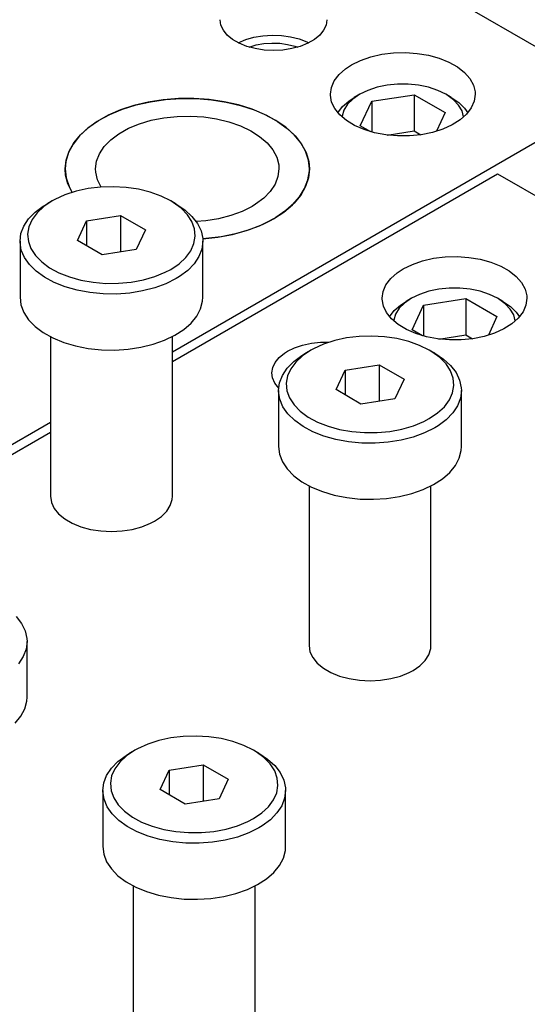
# Model space of a CAD drawing. Header units: inches. Extents: x 3 to 351, y 4 to 271.
# Tile 248 of 256: x 58.26 to 60.34, y 253.96 to 258. Entities that reach past the tile are written whole.
import ezdxf

# ---------------------------------------------------------------- set-up
doc = ezdxf.new("R2010")
doc.units = ezdxf.units.IN
doc.header["$LTSCALE"] = 0.5
doc.header["$MEASUREMENT"] = 0
doc.layers.add('DSS', color=7, linetype='Continuous')

msp = doc.modelspace()

# ---------------------------------------------------------------- linework, layer by layer
at = {"layer": 'DSS', "color": 9, "linetype": 'Continuous'}
for p, q in [((60.7112, 257.6946), (58.6959, 258.8581)), ((59.0815, 257.9789), (59.0782, 258.0008)), ((59.0914, 257.9576), (59.0815, 257.9789)), ((59.5124, 257.9789), (59.5025, 257.9576)), ((59.5157, 258.0008), (59.5124, 257.9789)), ((59.1075, 257.9377), (59.0914, 257.9576)), ((59.1294, 257.9196), (59.1075, 257.9377)), ((59.1829, 257.9192), (59.217, 257.929)), ((59.217, 257.929), (59.2536, 257.9352)), ((59.2536, 257.9352), (59.2915, 257.9377)), ((59.2915, 257.9377), (59.3296, 257.9363)), ((59.3296, 257.9363), (59.3666, 257.9311)), ((59.3666, 257.9311), (59.4016, 257.9223)), ((59.4864, 257.9377), (59.4645, 257.9196)), ((59.5025, 257.9576), (59.4864, 257.9377)), ((59.1563, 257.9041), (59.1294, 257.9196)), ((59.1522, 257.9061), (59.1829, 257.9192)), ((59.1876, 257.8914), (59.1563, 257.9041)), ((59.2221, 257.8821), (59.1876, 257.8914)), ((59.1973, 257.8884), (59.2264, 257.897)), ((59.2264, 257.897), (59.2576, 257.9025)), ((59.2576, 257.9025), (59.2901, 257.9049)), ((59.2901, 257.9049), (59.3227, 257.9039)), ((59.3227, 257.9039), (59.3546, 257.8997)), ((59.3546, 257.8997), (59.3847, 257.8924)), ((59.4063, 257.8914), (59.3718, 257.8821)), ((59.3847, 257.8924), (59.3966, 257.8884)), ((59.4016, 257.9223), (59.4333, 257.9102)), ((59.4376, 257.9041), (59.4063, 257.8914)), ((59.4333, 257.9102), (59.4417, 257.9061)), ((59.4645, 257.9196), (59.4376, 257.9041)), ((59.259, 257.8764), (59.2221, 257.8821)), ((59.2969, 257.8745), (59.259, 257.8764)), ((59.3349, 257.8764), (59.2969, 257.8745)), ((59.3718, 257.8821), (59.3349, 257.8764)), ((59.6545, 257.834), (59.6963, 257.8484)), ((59.6963, 257.8484), (59.7416, 257.8587)), ((59.7416, 257.8587), (59.7892, 257.8646)), ((59.7892, 257.8646), (59.8378, 257.8659)), ((59.8378, 257.8659), (59.8862, 257.8626)), ((59.8862, 257.8626), (59.933, 257.8548)), ((59.933, 257.8548), (59.9769, 257.8427)), ((59.5922, 257.7993), (59.6174, 257.8158)), ((59.6174, 257.8158), (59.6545, 257.834)), ((59.9769, 257.8427), (60.0168, 257.8266)), ((60.0168, 257.8266), (60.0516, 257.8069)), ((59.5463, 257.7499), (59.5657, 257.7757)), ((59.5657, 257.7757), (59.5922, 257.7993)), ((60.0516, 257.8069), (60.0804, 257.7842)), ((60.0804, 257.7842), (60.1023, 257.7591)), ((59.5344, 257.7226), (59.5463, 257.7499)), ((60.1023, 257.7591), (60.1169, 257.7323)), ((60.1169, 257.7323), (60.1237, 257.7045)), ((58.8823, 256.6387), (60.7112, 257.6946)), ((59.5304, 257.6946), (59.5344, 257.7226)), ((59.5305, 257.6909), (59.5304, 257.6946)), ((59.5355, 257.6629), (59.5305, 257.6909)), ((60.1242, 257.6946), (60.1202, 257.6666)), ((60.1237, 257.7045), (60.1242, 257.6946)), ((58.7248, 257.6486), (58.6697, 257.6306)), ((58.6776, 257.6335), (58.7332, 257.6509)), ((58.7833, 257.6624), (58.7248, 257.6486)), ((58.7332, 257.6509), (58.7922, 257.6641)), ((58.8444, 257.6719), (58.7833, 257.6624)), ((58.7922, 257.6641), (58.8536, 257.6729)), ((58.9071, 257.6768), (58.8444, 257.6719)), ((58.8536, 257.6729), (58.9164, 257.6772)), ((58.9704, 257.6772), (58.9071, 257.6768)), ((58.9164, 257.6772), (58.9797, 257.6768)), ((59.0332, 257.6729), (58.9704, 257.6772)), ((58.9797, 257.6768), (59.0424, 257.6719)), ((59.0946, 257.6641), (59.0332, 257.6729)), ((59.0424, 257.6719), (59.1035, 257.6624)), ((59.1536, 257.6509), (59.0946, 257.6641)), ((59.1035, 257.6624), (59.162, 257.6486)), ((59.2092, 257.6335), (59.1536, 257.6509)), ((59.162, 257.6486), (59.2171, 257.6306)), ((59.5484, 257.6358), (59.5355, 257.6629)), ((60.1202, 257.6666), (60.1083, 257.6393)), ((58.619, 257.6087), (58.5735, 257.5834)), ((58.5798, 257.5873), (58.6262, 257.6122)), ((58.6697, 257.6306), (58.619, 257.6087)), ((58.6262, 257.6122), (58.6776, 257.6335)), ((58.9014, 257.6042), (58.9562, 257.6054)), ((58.9562, 257.6054), (59.0107, 257.602)), ((59.2606, 257.6122), (59.2092, 257.6335)), ((59.2171, 257.6306), (59.2678, 257.6087)), ((59.3069, 257.5873), (59.2606, 257.6122)), ((59.2678, 257.6087), (59.3133, 257.5834)), ((59.5688, 257.6103), (59.5484, 257.6358)), ((59.5962, 257.587), (59.5688, 257.6103)), ((60.0889, 257.6136), (60.0624, 257.59)), ((60.1083, 257.6393), (60.0889, 257.6136)), ((58.5735, 257.5834), (58.5339, 257.5549)), ((58.5393, 257.5593), (58.5798, 257.5873)), ((58.7025, 257.5551), (58.747, 257.5736)), ((58.747, 257.5736), (58.7957, 257.5881)), ((58.7957, 257.5881), (58.8476, 257.5984)), ((58.8476, 257.5984), (58.9014, 257.6042)), ((59.0107, 257.602), (59.0638, 257.5941)), ((59.0638, 257.5941), (59.1143, 257.5818)), ((59.1143, 257.5818), (59.1611, 257.5654)), ((59.1611, 257.5654), (59.2034, 257.5453)), ((59.3475, 257.5593), (59.3069, 257.5873)), ((59.3133, 257.5834), (59.3529, 257.5549)), ((59.6297, 257.5667), (59.5962, 257.587)), ((59.6686, 257.5498), (59.6297, 257.5667)), ((60.0296, 257.5692), (59.9914, 257.5518)), ((60.0624, 257.59), (60.0296, 257.5692)), ((58.4782, 257.4955), (58.5052, 257.5285)), ((58.5339, 257.5549), (58.5008, 257.5238)), ((58.5052, 257.5285), (58.5393, 257.5593)), ((58.6296, 257.5081), (58.6631, 257.5331)), ((58.6631, 257.5331), (58.7025, 257.5551)), ((59.2034, 257.5453), (59.2401, 257.5218)), ((59.3815, 257.5285), (59.3475, 257.5593)), ((59.3529, 257.5549), (59.386, 257.5238)), ((59.4086, 257.4955), (59.3815, 257.5285)), ((59.7118, 257.5367), (59.6686, 257.5498)), ((59.758, 257.528), (59.7118, 257.5367)), ((59.8061, 257.5237), (59.758, 257.528)), ((59.9028, 257.5289), (59.8548, 257.524)), ((59.9487, 257.5382), (59.9028, 257.5289)), ((59.9914, 257.5518), (59.9487, 257.5382)), ((58.4748, 257.4905), (58.4562, 257.4555)), ((58.4585, 257.4608), (58.4782, 257.4955)), ((58.5008, 257.5238), (58.4748, 257.4905)), ((58.6028, 257.4805), (58.6296, 257.5081)), ((59.2401, 257.5218), (59.2705, 257.4954)), ((59.2705, 257.4954), (59.294, 257.4669)), ((59.386, 257.5238), (59.412, 257.4905)), ((59.4283, 257.4608), (59.4086, 257.4955)), ((59.412, 257.4905), (59.4305, 257.4555)), ((59.8548, 257.524), (59.8061, 257.5237)), ((58.4562, 257.4555), (58.4455, 257.4196)), ((58.4466, 257.4249), (58.4585, 257.4608)), ((58.5714, 257.42), (58.5833, 257.4509)), ((58.5833, 257.4509), (58.6028, 257.4805)), ((59.294, 257.4669), (59.31, 257.4366)), ((59.4402, 257.4249), (59.4283, 257.4608)), ((59.4305, 257.4555), (59.4413, 257.4196)), ((58.4426, 257.3884), (58.4466, 257.4249)), ((58.4455, 257.4196), (58.4426, 257.3884)), ((58.5674, 257.3884), (58.5714, 257.42)), ((59.31, 257.4366), (59.3183, 257.4053)), ((59.3183, 257.4053), (59.3194, 257.3884)), ((59.4442, 257.3884), (59.4402, 257.4249)), ((59.4413, 257.4196), (59.4442, 257.3884)), ((58.4444, 257.3635), (58.4426, 257.3884)), ((58.4426, 257.3884), (58.4466, 257.352)), ((58.4539, 257.3274), (58.4444, 257.3635)), ((58.568, 257.3758), (58.5674, 257.3884)), ((58.5752, 257.3444), (58.568, 257.3758)), ((58.8823, 256.5979), (60.2162, 257.368)), ((59.3194, 257.3884), (59.3154, 257.3569)), ((59.4383, 257.3443), (59.444, 257.3807)), ((59.4442, 257.3884), (59.4402, 257.352)), ((59.444, 257.3807), (59.4442, 257.3884)), ((60.2162, 257.368), (63.3982, 255.5309)), ((58.4466, 257.352), (58.4585, 257.3161)), ((58.4711, 257.2923), (58.4539, 257.3274)), ((58.5902, 257.3139), (58.5752, 257.3444)), ((59.3035, 257.326), (59.2839, 257.2964)), ((59.3154, 257.3569), (59.3035, 257.326)), ((59.4247, 257.3086), (59.4383, 257.3443)), ((59.4402, 257.352), (59.4283, 257.3161)), ((58.4585, 257.3161), (58.4711, 257.2923)), ((59.2839, 257.2964), (59.2572, 257.2688)), ((59.4035, 257.2742), (59.4247, 257.3086)), ((59.4283, 257.3161), (59.4086, 257.2814)), ((59.2237, 257.2438), (59.2093, 257.2349)), ((59.2572, 257.2688), (59.2237, 257.2438)), ((59.3394, 257.2114), (59.3749, 257.2416)), ((59.3815, 257.2484), (59.3475, 257.2176)), ((59.3749, 257.2416), (59.4035, 257.2742)), ((59.4086, 257.2814), (59.3815, 257.2484)), ((59.1678, 257.2143), (59.1215, 257.1973)), ((59.2093, 257.2349), (59.1678, 257.2143)), ((59.2975, 257.184), (59.3394, 257.2114)), ((59.3475, 257.2176), (59.3069, 257.1896)), ((59.0188, 257.1758), (58.9801, 257.1724)), ((59.0715, 257.1844), (59.0188, 257.1758)), ((59.1215, 257.1973), (59.0715, 257.1844)), ((59.2395, 257.1553), (59.2881, 257.1787)), ((59.2975, 257.184), (59.2501, 257.1598)), ((59.2881, 257.1787), (59.2975, 257.184)), ((59.3069, 257.1896), (59.2975, 257.184)), ((59.1413, 257.1228), (59.0817, 257.1105)), ((59.1291, 257.1199), (59.1863, 257.1356)), ((59.1977, 257.1393), (59.1413, 257.1228)), ((59.1863, 257.1356), (59.2395, 257.1553)), ((59.2501, 257.1598), (59.1977, 257.1393)), ((59.0069, 257.1016), (59.069, 257.1085)), ((59.0199, 257.1027), (59.0069, 257.1016)), ((59.0817, 257.1105), (59.0199, 257.1027)), ((59.069, 257.1085), (59.1291, 257.1199)), ((59.8666, 256.9971), (59.9084, 257.0115)), ((59.9084, 257.0115), (59.9537, 257.0218)), ((59.9537, 257.0218), (60.0013, 257.0277)), ((60.0013, 257.0277), (60.05, 257.029)), ((60.05, 257.029), (60.0983, 257.0257)), ((60.0983, 257.0257), (60.1451, 257.0179)), ((60.1451, 257.0179), (60.189, 257.0058)), ((60.189, 257.0058), (60.2289, 256.9897)), ((59.7778, 256.9388), (59.8043, 256.9624)), ((59.8043, 256.9624), (59.8295, 256.9789)), ((59.8295, 256.9789), (59.8666, 256.9971)), ((60.2289, 256.9897), (60.2637, 256.97)), ((60.2637, 256.97), (60.2925, 256.9473)), ((59.7584, 256.913), (59.7778, 256.9388)), ((60.2925, 256.9473), (60.3145, 256.9222)), ((60.3145, 256.9222), (60.329, 256.8954)), ((59.7425, 256.8577), (59.7465, 256.8857)), ((59.7465, 256.8857), (59.7584, 256.913)), ((60.329, 256.8954), (60.3358, 256.8676)), ((59.7426, 256.854), (59.7425, 256.8577)), ((59.7477, 256.826), (59.7426, 256.854)), ((60.3363, 256.8577), (60.3323, 256.8297)), ((60.3358, 256.8676), (60.3363, 256.8577)), ((59.7605, 256.7989), (59.7477, 256.826)), ((59.7809, 256.7734), (59.7605, 256.7989)), ((60.3204, 256.8024), (60.301, 256.7767)), ((60.3323, 256.8297), (60.3204, 256.8024)), ((59.8083, 256.7501), (59.7809, 256.7734)), ((60.301, 256.7767), (60.2745, 256.7531)), ((59.8419, 256.7298), (59.8083, 256.7501)), ((59.8807, 256.7129), (59.8419, 256.7298)), ((60.2417, 256.7323), (60.2035, 256.7149)), ((60.2745, 256.7531), (60.2417, 256.7323)), ((59.4525, 256.6735), (59.49, 256.6774)), ((59.49, 256.6774), (59.5242, 256.6775)), ((59.9239, 256.6998), (59.8807, 256.7129)), ((59.9702, 256.6911), (59.9239, 256.6998)), ((60.0183, 256.6868), (59.9702, 256.6911)), ((60.067, 256.6871), (60.0183, 256.6868)), ((60.1149, 256.692), (60.067, 256.6871)), ((60.1608, 256.7013), (60.1149, 256.692)), ((60.2035, 256.7149), (60.1608, 256.7013)), ((59.3415, 256.6327), (59.3544, 256.6408)), ((59.3544, 256.6408), (59.3836, 256.655)), ((59.3836, 256.655), (59.4166, 256.666)), ((59.4166, 256.666), (59.4525, 256.6735)), ((59.3035, 256.5947), (59.3196, 256.6147)), ((59.3196, 256.6147), (59.3415, 256.6327)), ((59.2903, 256.5515), (59.2937, 256.5735)), ((59.2937, 256.5735), (59.3035, 256.5947)), ((59.2932, 256.5311), (59.2903, 256.5515)), ((59.3027, 256.5097), (59.2932, 256.5311)), ((59.3184, 256.4897), (59.3027, 256.5097)), ((57.1004, 255.6099), (58.3823, 256.3501)), ((57.1004, 255.5691), (58.3823, 256.3092)), ((58.3823, 256.0453), (58.3861, 256.0203)), ((58.8737, 256.008), (58.8813, 256.0327)), ((58.8813, 256.0327), (58.8823, 256.0453)), ((58.3861, 256.0203), (58.3973, 255.996)), ((58.3973, 255.996), (58.4158, 255.9732)), ((58.8588, 255.9843), (58.8737, 256.008)), ((58.4158, 255.9732), (58.4408, 255.9525)), ((58.4408, 255.9525), (58.4716, 255.9348)), ((58.809, 255.9433), (58.8371, 255.9625)), ((58.8371, 255.9625), (58.8588, 255.9843)), ((58.4716, 255.9348), (58.5073, 255.9203)), ((58.5073, 255.9203), (58.5468, 255.9097)), ((58.5468, 255.9097), (58.5889, 255.9032)), ((58.6757, 255.9032), (58.7178, 255.9097)), ((58.7178, 255.9097), (58.7573, 255.9203)), ((58.7573, 255.9203), (58.793, 255.9348)), ((58.793, 255.9348), (58.809, 255.9433)), ((58.5889, 255.9032), (58.6323, 255.901)), ((58.6323, 255.901), (58.6757, 255.9032)), ((59.4429, 255.433), (59.4467, 255.4079)), ((59.942, 255.4204), (59.9429, 255.433)), ((59.4467, 255.4079), (59.458, 255.3836)), ((59.458, 255.3836), (59.4764, 255.3608)), ((59.9195, 255.372), (59.9344, 255.3956)), ((59.9344, 255.3956), (59.942, 255.4204)), ((59.4764, 255.3608), (59.5014, 255.3402)), ((59.8697, 255.3309), (59.8977, 255.3502)), ((59.8977, 255.3502), (59.9195, 255.372)), ((59.5014, 255.3402), (59.5322, 255.3224)), ((59.5322, 255.3224), (59.5679, 255.308)), ((59.5679, 255.308), (59.6074, 255.2973)), ((59.7784, 255.2973), (59.8179, 255.308)), ((59.8179, 255.308), (59.8536, 255.3224)), ((59.8536, 255.3224), (59.8697, 255.3309)), ((59.6074, 255.2973), (59.6495, 255.2908)), ((59.6495, 255.2908), (59.6929, 255.2886)), ((59.6929, 255.2886), (59.7363, 255.2908)), ((59.7363, 255.2908), (59.7784, 255.2973))]:
    msp.add_line(p, q, dxfattribs=at)
at = {"layer": 'DSS', "color": 132, "linetype": 'Continuous'}
for p, q in [((59.7626, 257.732), (59.7216, 257.7234)), ((59.8055, 257.7364), (59.7626, 257.732)), ((59.8491, 257.7364), (59.8055, 257.7364)), ((59.892, 257.732), (59.8491, 257.7364)), ((59.9329, 257.7234), (59.892, 257.732)), ((59.6505, 257.6946), (59.6225, 257.6753)), ((59.6505, 257.6946), (59.6284, 257.6819)), ((59.6839, 257.7108), (59.6505, 257.6946)), ((59.6505, 257.6946), (59.6505, 257.6946)), ((59.7216, 257.7234), (59.6839, 257.7108)), ((59.6997, 257.6662), (59.874, 257.6932)), ((59.874, 257.6932), (60.0016, 257.6195)), ((59.874, 257.6932), (59.874, 257.5446)), ((59.9707, 257.7108), (59.9329, 257.7234)), ((60.0041, 257.6946), (59.9707, 257.7108)), ((60.0262, 257.6819), (60.0041, 257.6946)), ((60.0082, 257.6922), (60.0041, 257.6946)), ((60.0354, 257.6725), (60.0082, 257.6922)), ((59.5797, 257.6441), (59.6057, 257.667)), ((59.6007, 257.6536), (59.5858, 257.6299)), ((59.6225, 257.6753), (59.6007, 257.6536)), ((59.6057, 257.667), (59.6284, 257.6819)), ((59.653, 257.5656), (59.6997, 257.6662)), ((59.6997, 257.6662), (59.6997, 257.5399)), ((60.0262, 257.6819), (60.0567, 257.661)), ((60.0563, 257.6504), (60.0354, 257.6725)), ((60.0702, 257.6266), (60.0563, 257.6504)), ((60.0567, 257.661), (60.0808, 257.6374)), ((59.5608, 257.619), (59.5797, 257.6441)), ((59.5782, 257.6051), (59.5778, 257.6017)), ((59.5858, 257.6299), (59.5782, 257.6051)), ((60.0016, 257.6195), (59.9661, 257.5431)), ((60.0768, 257.6017), (60.0702, 257.6266)), ((60.0808, 257.6374), (60.0937, 257.619)), ((59.6956, 257.541), (59.653, 257.5656)), ((59.7626, 257.5273), (59.874, 257.5446)), ((59.874, 257.5446), (59.9015, 257.5287)), ((59.9338, 256.8865), (59.896, 256.8739)), ((59.9747, 256.8951), (59.9338, 256.8865)), ((60.0176, 256.8994), (59.9747, 256.8951)), ((60.0612, 256.8994), (60.0176, 256.8994)), ((60.1041, 256.8951), (60.0612, 256.8994)), ((60.1451, 256.8865), (60.1041, 256.8951)), ((60.1828, 256.8739), (60.1451, 256.8865)), ((59.8346, 256.8384), (59.8128, 256.8167)), ((59.8178, 256.8301), (59.8405, 256.845)), ((59.8626, 256.8577), (59.8346, 256.8384)), ((59.8626, 256.8577), (59.8405, 256.845)), ((59.896, 256.8739), (59.8626, 256.8577)), ((59.8626, 256.8577), (59.8626, 256.8577)), ((59.9118, 256.8293), (60.0861, 256.8563)), ((60.0861, 256.8563), (60.2137, 256.7826)), ((60.0861, 256.8563), (60.0861, 256.7077)), ((60.2162, 256.8577), (60.1828, 256.8739)), ((60.2383, 256.845), (60.2162, 256.8577)), ((60.2203, 256.8553), (60.2162, 256.8577)), ((60.2475, 256.8356), (60.2203, 256.8553)), ((60.2383, 256.845), (60.2689, 256.8241)), ((59.773, 256.7821), (59.7919, 256.8072)), ((59.7919, 256.8072), (59.8178, 256.8301)), ((59.8128, 256.8167), (59.7979, 256.793)), ((59.8651, 256.7287), (59.9118, 256.8293)), ((59.9118, 256.8293), (59.9118, 256.703)), ((60.2684, 256.8135), (60.2475, 256.8356)), ((60.2824, 256.7897), (60.2684, 256.8135)), ((60.2689, 256.8241), (60.2929, 256.8005)), ((60.2929, 256.8005), (60.3059, 256.7821)), ((59.7904, 256.7682), (59.7899, 256.7648)), ((59.7979, 256.793), (59.7904, 256.7682)), ((60.2137, 256.7826), (60.1782, 256.7062)), ((60.2889, 256.7648), (60.2824, 256.7897)), ((59.9077, 256.7041), (59.8651, 256.7287)), ((59.9747, 256.6904), (60.0861, 256.7077)), ((60.0861, 256.7077), (60.1137, 256.6918))]:
    msp.add_line(p, q, dxfattribs=at)
at = {"layer": 'DSS', "color": 136, "linetype": 'Continuous'}
for p, q in [((58.4416, 257.2821), (58.4004, 257.2635)), ((58.4873, 257.2969), (58.4416, 257.2821)), ((58.5364, 257.3076), (58.4873, 257.2969)), ((58.5877, 257.3138), (58.5364, 257.3076)), ((58.64, 257.3154), (58.5877, 257.3138)), ((58.6921, 257.3124), (58.64, 257.3154)), ((58.7429, 257.3049), (58.6921, 257.3124)), ((58.7911, 257.293), (58.7429, 257.3049)), ((58.8356, 257.277), (58.7911, 257.293)), ((58.3529, 257.2359), (58.3671, 257.2445)), ((58.3892, 257.2573), (58.3551, 257.2343)), ((58.3892, 257.2573), (58.3671, 257.2445)), ((58.4004, 257.2635), (58.3892, 257.2573)), ((58.8753, 257.2573), (58.8356, 257.277)), ((58.8974, 257.2445), (58.8753, 257.2573)), ((58.886, 257.2509), (58.8753, 257.2573)), ((58.9183, 257.227), (58.886, 257.2509)), ((58.8974, 257.2445), (58.9332, 257.2206)), ((58.2927, 257.1833), (58.3195, 257.2109)), ((58.3274, 257.2087), (58.3068, 257.1808)), ((58.3195, 257.2109), (58.3529, 257.2359)), ((58.3551, 257.2343), (58.3274, 257.2087)), ((58.944, 257.2007), (58.9183, 257.227)), ((58.9332, 257.2206), (58.9626, 257.194)), ((58.2732, 257.1538), (58.2927, 257.1833)), ((58.3068, 257.1808), (58.2938, 257.1515)), ((58.4928, 257.0954), (58.5302, 257.1759)), ((58.5302, 257.1759), (58.6696, 257.1975)), ((58.5302, 257.1759), (58.5302, 257.0738)), ((58.6696, 257.1975), (58.7717, 257.1385)), ((58.6696, 257.1975), (58.6696, 257.048)), ((58.9624, 257.1723), (58.944, 257.2007)), ((58.9731, 257.1427), (58.9624, 257.1723)), ((58.9626, 257.194), (58.9849, 257.1651)), ((58.9849, 257.1651), (58.9997, 257.1347)), ((58.2573, 257.0915), (58.2613, 257.123)), ((58.2613, 257.123), (58.2732, 257.1538)), ((58.2938, 257.1515), (58.2886, 257.1214)), ((58.2886, 257.1214), (58.2914, 257.0912)), ((58.7717, 257.1385), (58.7343, 257.0581)), ((58.9759, 257.1125), (58.9731, 257.1427)), ((58.9997, 257.1347), (59.0067, 257.1033)), ((58.2573, 257.0915), (58.2573, 256.8618)), ((58.2573, 257.0874), (58.2573, 257.0915)), ((58.2623, 257.0559), (58.2573, 257.0874)), ((58.2914, 257.0912), (58.3022, 257.0616)), ((58.5949, 257.0365), (58.4928, 257.0954)), ((58.9577, 257.0531), (58.9708, 257.0824)), ((58.9708, 257.0824), (58.9759, 257.1125)), ((59.0073, 257.0915), (59.0033, 257.0599)), ((59.0067, 257.1033), (59.0073, 257.0915)), ((59.0073, 256.8618), (59.0073, 257.0915)), ((58.2752, 257.0252), (58.2623, 257.0559)), ((58.3022, 257.0616), (58.3206, 257.0333)), ((58.7343, 257.0581), (58.5949, 257.0365)), ((58.9371, 257.0253), (58.9577, 257.0531)), ((59.0033, 257.0599), (58.9914, 257.0291)), ((58.2957, 256.9959), (58.2752, 257.0252)), ((58.3206, 257.0333), (58.3462, 257.0069)), ((58.3462, 257.0069), (58.3785, 256.9831)), ((58.8753, 256.9766), (58.9095, 256.9996)), ((58.9095, 256.9996), (58.9371, 257.0253)), ((58.9718, 256.9996), (58.945, 256.972)), ((58.9914, 257.0291), (58.9718, 256.9996)), ((58.3234, 256.9687), (58.2957, 256.9959)), ((58.3577, 256.944), (58.3234, 256.9687)), ((58.3785, 256.9831), (58.4167, 256.9624)), ((58.4167, 256.9624), (58.4599, 256.9453)), ((58.8099, 256.9471), (58.8526, 256.9646)), ((58.8526, 256.9646), (58.8753, 256.9766)), ((58.945, 256.972), (58.9116, 256.947)), ((58.3978, 256.9225), (58.3577, 256.944)), ((58.4429, 256.9046), (58.3978, 256.9225)), ((58.4599, 256.9453), (58.5072, 256.9321)), ((58.5072, 256.9321), (58.5573, 256.9233)), ((58.5573, 256.9233), (58.6091, 256.919)), ((58.6091, 256.919), (58.6615, 256.9192)), ((58.6615, 256.9192), (58.7133, 256.9241)), ((58.7133, 256.9241), (58.7631, 256.9335)), ((58.7631, 256.9335), (58.8099, 256.9471)), ((58.8974, 256.9384), (58.856, 256.9177)), ((58.9116, 256.947), (58.8974, 256.9384)), ((58.492, 256.8907), (58.4429, 256.9046)), ((58.5441, 256.881), (58.492, 256.8907)), ((58.5981, 256.8759), (58.5441, 256.881)), ((58.7071, 256.8793), (58.6529, 256.8753)), ((58.7598, 256.8879), (58.7071, 256.8793)), ((58.8098, 256.9008), (58.7598, 256.8879)), ((58.856, 256.9177), (58.8098, 256.9008)), ((58.2573, 256.8618), (58.2613, 256.8303)), ((58.6529, 256.8753), (58.5981, 256.8759)), ((58.9982, 256.8146), (59.0062, 256.8459)), ((59.0062, 256.8459), (59.0073, 256.8618)), ((58.2613, 256.8303), (58.2732, 256.7995)), ((58.2732, 256.7995), (58.2927, 256.7699)), ((58.9824, 256.7844), (58.9982, 256.8146)), ((58.2927, 256.7699), (58.3195, 256.7424)), ((58.9592, 256.7558), (58.9824, 256.7844)), ((58.3195, 256.7424), (58.3529, 256.7174)), ((58.3529, 256.7174), (58.3923, 256.6954)), ((58.8924, 256.7059), (58.929, 256.7294)), ((58.929, 256.7294), (58.9592, 256.7558)), ((58.3823, 256.7004), (58.3823, 256.0453)), ((58.3923, 256.6954), (58.4368, 256.677)), ((58.4368, 256.677), (58.4855, 256.6626)), ((58.8036, 256.6692), (58.8503, 256.6857)), ((58.8503, 256.6857), (58.8924, 256.7059)), ((58.8823, 256.0453), (58.8823, 256.7004)), ((59.548, 256.6846), (59.5023, 256.6698)), ((59.597, 256.6952), (59.548, 256.6846)), ((59.6483, 256.7014), (59.597, 256.6952)), ((59.7006, 256.703), (59.6483, 256.7014)), ((59.7528, 256.7), (59.7006, 256.703)), ((59.8035, 256.6925), (59.7528, 256.7)), ((59.8517, 256.6806), (59.8035, 256.6925)), ((59.8962, 256.6646), (59.8517, 256.6806)), ((58.4855, 256.6626), (58.5373, 256.6524)), ((58.5373, 256.6524), (58.5911, 256.6466)), ((58.5911, 256.6466), (58.6458, 256.6455)), ((58.6458, 256.6455), (58.7003, 256.6489)), ((58.7003, 256.6489), (58.7532, 256.6569)), ((58.7532, 256.6569), (58.8036, 256.6692)), ((59.4499, 256.6449), (59.4157, 256.622)), ((59.4499, 256.6449), (59.4278, 256.6322)), ((59.461, 256.6511), (59.4499, 256.6449)), ((59.5023, 256.6698), (59.461, 256.6511)), ((59.936, 256.6449), (59.8962, 256.6646)), ((59.9581, 256.6322), (59.936, 256.6449)), ((59.9467, 256.6385), (59.936, 256.6449)), ((59.979, 256.6147), (59.9467, 256.6385)), ((59.3534, 256.571), (59.3802, 256.5985)), ((59.3881, 256.5963), (59.3675, 256.5685)), ((59.3802, 256.5985), (59.4136, 256.6235)), ((59.4157, 256.622), (59.3881, 256.5963)), ((59.4136, 256.6235), (59.4278, 256.6322)), ((59.9581, 256.6322), (59.9939, 256.6083)), ((60.0046, 256.5883), (59.979, 256.6147)), ((59.9939, 256.6083), (60.0232, 256.5816)), ((59.3338, 256.5415), (59.3534, 256.571)), ((59.3675, 256.5685), (59.3544, 256.5392)), ((59.5535, 256.483), (59.5909, 256.5635)), ((59.5909, 256.5635), (59.7303, 256.5851)), ((59.5909, 256.5635), (59.5909, 256.4615)), ((59.7303, 256.5851), (59.8323, 256.5262)), ((59.7303, 256.5851), (59.7303, 256.4357)), ((60.023, 256.56), (60.0046, 256.5883)), ((60.0338, 256.5304), (60.023, 256.56)), ((60.0232, 256.5816), (60.0456, 256.5527)), ((59.3219, 256.5106), (59.3338, 256.5415)), ((59.3544, 256.5392), (59.3493, 256.5091)), ((59.8323, 256.5262), (59.795, 256.4457)), ((60.0366, 256.5002), (60.0338, 256.5304)), ((60.0456, 256.5527), (60.0604, 256.5223)), ((60.0604, 256.5223), (60.0674, 256.491)), ((59.3179, 256.4791), (59.3219, 256.5106)), ((59.3179, 256.4791), (59.3179, 256.2495)), ((59.318, 256.475), (59.3179, 256.4791)), ((59.323, 256.4436), (59.318, 256.475)), ((59.3493, 256.5091), (59.3521, 256.4788)), ((59.3521, 256.4788), (59.3628, 256.4492)), ((59.6556, 256.4241), (59.5535, 256.483)), ((60.0314, 256.47), (60.0366, 256.5002)), ((60.0679, 256.4791), (60.0639, 256.4476)), ((60.0674, 256.491), (60.0679, 256.4791)), ((60.0679, 256.2495), (60.0679, 256.4791)), ((59.3359, 256.4129), (59.323, 256.4436)), ((59.3628, 256.4492), (59.3812, 256.4209)), ((59.795, 256.4457), (59.6556, 256.4241)), ((59.9978, 256.4129), (60.0184, 256.4407)), ((60.0184, 256.4407), (60.0314, 256.47)), ((60.0639, 256.4476), (60.052, 256.4167)), ((59.3564, 256.3836), (59.3359, 256.4129)), ((59.3812, 256.4209), (59.4069, 256.3945)), ((59.4069, 256.3945), (59.4392, 256.3707)), ((59.9701, 256.3872), (59.9978, 256.4129)), ((60.052, 256.4167), (60.0325, 256.3872)), ((59.3841, 256.3563), (59.3564, 256.3836)), ((59.4183, 256.3316), (59.3841, 256.3563)), ((59.4392, 256.3707), (59.4774, 256.35)), ((59.9132, 256.3523), (59.936, 256.3643)), ((59.936, 256.3643), (59.9701, 256.3872)), ((60.0057, 256.3597), (59.9723, 256.3346)), ((60.0325, 256.3872), (60.0057, 256.3597)), ((59.4584, 256.3101), (59.4183, 256.3316)), ((59.4774, 256.35), (59.5206, 256.3329)), ((59.5206, 256.3329), (59.5678, 256.3198)), ((59.5678, 256.3198), (59.6179, 256.3109)), ((59.7739, 256.3117), (59.8238, 256.3211)), ((59.8238, 256.3211), (59.8706, 256.3347)), ((59.8706, 256.3347), (59.9132, 256.3523)), ((59.9581, 256.326), (59.9167, 256.3053)), ((59.9723, 256.3346), (59.9581, 256.326)), ((59.5035, 256.2922), (59.4584, 256.3101)), ((59.5527, 256.2783), (59.5035, 256.2922)), ((59.6048, 256.2687), (59.5527, 256.2783)), ((59.6179, 256.3109), (59.6698, 256.3066)), ((59.6698, 256.3066), (59.7222, 256.3069)), ((59.7222, 256.3069), (59.7739, 256.3117)), ((59.8205, 256.2755), (59.7678, 256.2669)), ((59.8705, 256.2884), (59.8205, 256.2755)), ((59.9167, 256.3053), (59.8705, 256.2884)), ((59.3179, 256.2495), (59.3219, 256.2179)), ((59.6588, 256.2635), (59.6048, 256.2687)), ((59.7135, 256.2629), (59.6588, 256.2635)), ((59.7678, 256.2669), (59.7135, 256.2629)), ((60.0589, 256.2023), (60.0669, 256.2335)), ((60.0669, 256.2335), (60.0679, 256.2495)), ((59.3219, 256.2179), (59.3338, 256.1871)), ((60.0431, 256.172), (60.0589, 256.2023)), ((59.3338, 256.1871), (59.3534, 256.1576)), ((59.3534, 256.1576), (59.3802, 256.13)), ((60.0198, 256.1434), (60.0431, 256.172)), ((59.3802, 256.13), (59.4136, 256.105)), ((59.9531, 256.0935), (59.9896, 256.117)), ((59.9896, 256.117), (60.0198, 256.1434)), ((59.4136, 256.105), (59.453, 256.0831)), ((59.4429, 256.0881), (59.4429, 255.433)), ((59.453, 256.0831), (59.4975, 256.0647)), ((59.8643, 256.0569), (59.911, 256.0733)), ((59.911, 256.0733), (59.9531, 256.0935)), ((59.9429, 255.433), (59.9429, 256.0881)), ((59.4975, 256.0647), (59.5462, 256.0502)), ((59.5462, 256.0502), (59.598, 256.04)), ((59.598, 256.04), (59.6518, 256.0343)), ((59.6518, 256.0343), (59.7065, 256.0331)), ((59.7065, 256.0331), (59.7609, 256.0365)), ((59.7609, 256.0365), (59.8139, 256.0445)), ((59.8139, 256.0445), (59.8643, 256.0569)), ((58.2413, 255.5528), (58.2637, 255.524)), ((58.2637, 255.524), (58.2785, 255.4935)), ((58.2785, 255.4935), (58.2855, 255.4622)), ((58.286, 255.4503), (58.282, 255.4188)), ((58.2855, 255.4622), (58.286, 255.4503)), ((58.286, 255.2207), (58.286, 255.4503)), ((58.2701, 255.388), (58.2506, 255.3584)), ((58.282, 255.4188), (58.2701, 255.388)), ((58.277, 255.1735), (58.285, 255.2047)), ((58.285, 255.2047), (58.286, 255.2207)), ((58.2379, 255.1146), (58.2612, 255.1432)), ((58.2612, 255.1432), (58.277, 255.1735)), ((58.9271, 255.0603), (58.8758, 255.054)), ((58.9794, 255.0619), (58.9271, 255.0603)), ((59.0315, 255.0589), (58.9794, 255.0619)), ((58.781, 255.0286), (58.7398, 255.01)), ((58.8267, 255.0434), (58.781, 255.0286)), ((58.8758, 255.054), (58.8267, 255.0434)), ((59.0823, 255.0514), (59.0315, 255.0589)), ((59.1305, 255.0395), (59.0823, 255.0514)), ((59.175, 255.0235), (59.1305, 255.0395)), ((59.2147, 255.0038), (59.175, 255.0235)), ((58.6589, 254.9574), (58.6924, 254.9824)), ((58.6945, 254.9808), (58.6668, 254.9551)), ((58.6924, 254.9824), (58.7065, 254.991)), ((58.7286, 255.0038), (58.6945, 254.9808)), ((58.7286, 255.0038), (58.7065, 254.991)), ((58.7398, 255.01), (58.7286, 255.0038)), ((59.2368, 254.991), (59.2147, 255.0038)), ((59.2254, 254.9974), (59.2147, 255.0038)), ((59.2577, 254.9735), (59.2254, 254.9974)), ((59.2368, 254.991), (59.2726, 254.9671)), ((58.6321, 254.9298), (58.6589, 254.9574)), ((58.6668, 254.9551), (58.6462, 254.9273)), ((58.8696, 254.9224), (59.009, 254.944)), ((59.009, 254.944), (59.1111, 254.885)), ((59.009, 254.944), (59.009, 254.7945)), ((59.2834, 254.9472), (59.2577, 254.9735)), ((59.2726, 254.9671), (59.302, 254.9405)), ((59.3018, 254.9188), (59.2834, 254.9472)), ((59.302, 254.9405), (59.3243, 254.9116)), ((58.6007, 254.8695), (58.6126, 254.9003)), ((58.6126, 254.9003), (58.6321, 254.9298)), ((58.6462, 254.9273), (58.6332, 254.898)), ((58.8323, 254.8419), (58.8696, 254.9224)), ((58.8696, 254.9224), (58.8696, 254.8203)), ((59.3125, 254.8892), (59.3018, 254.9188)), ((59.3243, 254.9116), (59.3391, 254.8812)), ((58.5967, 254.838), (58.6007, 254.8695)), ((58.6332, 254.898), (58.628, 254.8679)), ((58.628, 254.8679), (58.6308, 254.8377)), ((59.1111, 254.885), (59.0737, 254.8045)), ((59.3102, 254.8289), (59.3153, 254.859)), ((59.3153, 254.859), (59.3125, 254.8892)), ((59.3391, 254.8812), (59.3461, 254.8498)), ((58.5967, 254.838), (58.5967, 254.6083)), ((58.5967, 254.8339), (58.5967, 254.838)), ((58.6018, 254.8024), (58.5967, 254.8339)), ((58.6308, 254.8377), (58.6416, 254.8081)), ((58.9343, 254.783), (58.8323, 254.8419)), ((59.2971, 254.7996), (59.3102, 254.8289)), ((59.3467, 254.838), (59.3427, 254.8064)), ((59.3461, 254.8498), (59.3467, 254.838)), ((59.3467, 254.6083), (59.3467, 254.838)), ((58.6147, 254.7717), (58.6018, 254.8024)), ((58.6416, 254.8081), (58.66, 254.7798)), ((58.66, 254.7798), (58.6856, 254.7534)), ((59.0737, 254.8045), (58.9343, 254.783)), ((59.2765, 254.7718), (59.2971, 254.7996)), ((59.3427, 254.8064), (59.3308, 254.7756)), ((58.6352, 254.7424), (58.6147, 254.7717)), ((58.6628, 254.7152), (58.6352, 254.7424)), ((58.6856, 254.7534), (58.718, 254.7296)), ((59.2147, 254.7231), (59.2489, 254.7461)), ((59.2489, 254.7461), (59.2765, 254.7718)), ((59.3112, 254.7461), (59.2845, 254.7185)), ((59.3308, 254.7756), (59.3112, 254.7461)), ((58.6971, 254.6905), (58.6628, 254.7152)), ((58.718, 254.7296), (58.7562, 254.7089)), ((58.7562, 254.7089), (58.7994, 254.6917)), ((59.1493, 254.6936), (59.192, 254.7111)), ((59.192, 254.7111), (59.2147, 254.7231)), ((59.2845, 254.7185), (59.251, 254.6935)), ((58.7372, 254.669), (58.6971, 254.6905)), ((58.7823, 254.6511), (58.7372, 254.669)), ((58.7994, 254.6917), (58.8466, 254.6786)), ((58.8466, 254.6786), (58.8967, 254.6698)), ((58.8967, 254.6698), (58.9486, 254.6655)), ((58.9486, 254.6655), (59.001, 254.6657)), ((59.001, 254.6657), (59.0527, 254.6706)), ((59.0527, 254.6706), (59.1025, 254.6799)), ((59.1025, 254.6799), (59.1493, 254.6936)), ((59.1954, 254.6642), (59.1492, 254.6473)), ((59.2368, 254.6849), (59.1954, 254.6642)), ((59.251, 254.6935), (59.2368, 254.6849)), ((58.8314, 254.6372), (58.7823, 254.6511)), ((58.8835, 254.6275), (58.8314, 254.6372)), ((58.9375, 254.6223), (58.8835, 254.6275)), ((58.9923, 254.6218), (58.9375, 254.6223)), ((59.0466, 254.6258), (58.9923, 254.6218)), ((59.0992, 254.6344), (59.0466, 254.6258)), ((59.1492, 254.6473), (59.0992, 254.6344)), ((58.5967, 254.6083), (58.6007, 254.5768)), ((58.6007, 254.5768), (58.6126, 254.5459)), ((59.3377, 254.5611), (59.3457, 254.5924)), ((59.3457, 254.5924), (59.3467, 254.6083)), ((58.6126, 254.5459), (58.6321, 254.5164)), ((59.3219, 254.5309), (59.3377, 254.5611)), ((58.6321, 254.5164), (58.6589, 254.4889)), ((59.2684, 254.4759), (59.2986, 254.5023)), ((59.2986, 254.5023), (59.3219, 254.5309)), ((58.6589, 254.4889), (58.6924, 254.4639)), ((58.6924, 254.4639), (58.7317, 254.4419)), ((59.2318, 254.4524), (59.2684, 254.4759)), ((58.7217, 254.4469), (58.7217, 253.7918)), ((58.7317, 254.4419), (58.7763, 254.4235)), ((58.7763, 254.4235), (58.8249, 254.4091)), ((59.0926, 254.4034), (59.143, 254.4157)), ((59.143, 254.4157), (59.1897, 254.4322)), ((59.1897, 254.4322), (59.2318, 254.4524)), ((59.2217, 253.7918), (59.2217, 254.4469)), ((58.8249, 254.4091), (58.8767, 254.3989)), ((58.8767, 254.3989), (58.9306, 254.3931)), ((58.9306, 254.3931), (58.9853, 254.3919)), ((58.9853, 254.3919), (59.0397, 254.3954)), ((59.0397, 254.3954), (59.0926, 254.4034))]:
    msp.add_line(p, q, dxfattribs=at)

doc.saveas('drawing.dxf')
